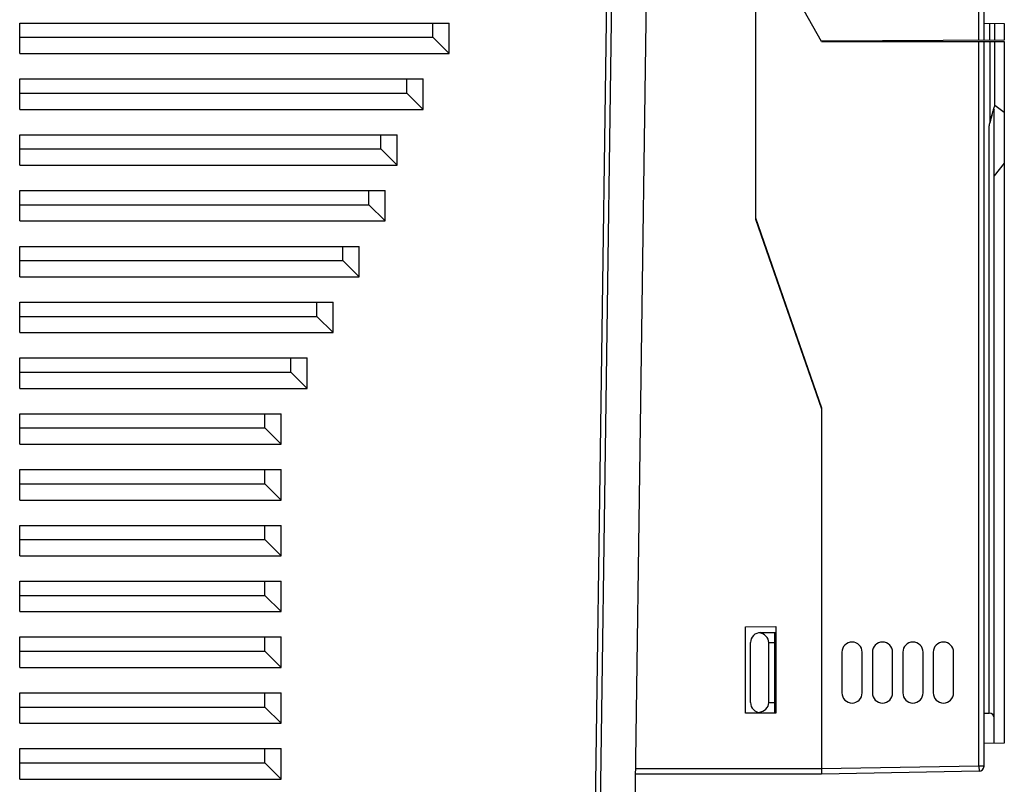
# Model space of a CAD drawing. Header units: millimetres. Extents: x 1117 to 38156, y -1945 to 7303.
# Tile 88 of 256: x 3745 to 3842, y 779 to 855. Entities that reach past the tile are written whole.
import ezdxf

# ---------------------------------------------------------------- set-up
doc = ezdxf.new("R2010")
doc.units = ezdxf.units.MM

msp = doc.modelspace()

# ---------------------------------------------------------------- linework, layer by layer
at = {"linetype": 'Continuous'}
for p, q in [((3805.65, 767.357), (3808.149, 947.292)), ((3805.655, 767.357), (3808.154, 947.296)), ((3804.198, 945.812), (3801.719, 767.288)), ((3804.693, 945.805), (3802.214, 767.297)), ((3839.654, 852.614), (3839.654, 867.448)), ((3840.154, 852.616), (3840.154, 867.491)), ((3817.654, 855.491), (3817.654, 834.991)), ((3824.154, 852.491), (3822.422, 855.491)), ((3745.154, 851.296), (3745.154, 854.296)), ((3745.154, 854.296), (3787.46, 854.296)), ((3785.86, 852.896), (3785.86, 854.296)), ((3787.46, 851.296), (3787.46, 854.296)), ((3840.154, 854.291), (3842.154, 854.256)), ((3840.744, 852.619), (3840.744, 854.28)), ((3841.235, 852.622), (3841.235, 854.272)), ((3842.154, 854.256), (3842.154, 852.627)), ((3745.154, 852.896), (3785.86, 852.896)), ((3785.86, 852.896), (3787.46, 851.296)), ((3842.154, 852.627), (3824.13, 852.532)), ((3824.154, 852.491), (3842.154, 852.491)), ((3830.954, 852.491), (3830.954, 852.568)), ((3831.954, 852.491), (3831.954, 852.573)), ((3839.654, 781.061), (3839.654, 852.491)), ((3840.154, 781.061), (3840.154, 852.491)), ((3840.755, 844.54), (3840.755, 852.491)), ((3841.237, 846.186), (3841.237, 852.491)), ((3842.154, 852.491), (3842.154, 783.326)), ((3745.154, 851.296), (3787.46, 851.296)), ((3745.154, 845.796), (3745.154, 848.796)), ((3745.154, 848.796), (3784.895, 848.796)), ((3783.295, 847.396), (3783.295, 848.796)), ((3784.895, 845.796), (3784.895, 848.796)), ((3745.154, 847.396), (3783.295, 847.396)), ((3783.295, 847.396), (3784.895, 845.796)), ((3842.154, 845.491), (3841.237, 846.186)), ((3745.154, 845.796), (3784.895, 845.796)), ((3841.154, 783.308), (3841.154, 845.739)), ((3840.663, 786.294), (3840.663, 844.155)), ((3745.154, 840.296), (3745.154, 843.296)), ((3745.154, 843.296), (3782.331, 843.296)), ((3780.731, 841.896), (3780.731, 843.296)), ((3782.331, 840.296), (3782.331, 843.296)), ((3745.154, 841.896), (3780.731, 841.896)), ((3780.731, 841.896), (3782.331, 840.296)), ((3745.154, 840.296), (3782.331, 840.296)), ((3842.154, 840.491), (3841.154, 839.248)), ((3745.154, 834.796), (3745.154, 837.796)), ((3745.154, 837.796), (3781.165, 837.796)), ((3779.565, 836.396), (3779.565, 837.796)), ((3781.165, 834.796), (3781.165, 837.796)), ((3745.154, 836.396), (3779.565, 836.396)), ((3779.565, 836.396), (3781.165, 834.796)), ((3745.154, 834.796), (3781.165, 834.796)), ((3817.654, 835.091), (3824.154, 816.391)), ((3817.654, 834.991), (3824.154, 816.291)), ((3745.154, 829.296), (3745.154, 832.296)), ((3745.154, 832.296), (3778.6, 832.296)), ((3777, 830.896), (3777, 832.296)), ((3778.6, 829.296), (3778.6, 832.296)), ((3745.154, 830.896), (3777, 830.896)), ((3777, 830.896), (3778.6, 829.296)), ((3745.154, 829.296), (3778.6, 829.296)), ((3745.154, 823.796), (3745.154, 826.796)), ((3745.154, 826.796), (3776.036, 826.796)), ((3774.436, 825.396), (3774.436, 826.796)), ((3776.036, 823.796), (3776.036, 826.796)), ((3745.154, 825.396), (3774.436, 825.396)), ((3774.436, 825.396), (3776.036, 823.796)), ((3745.154, 823.796), (3776.036, 823.796)), ((3745.154, 818.296), (3745.154, 821.296)), ((3745.154, 821.296), (3773.471, 821.296)), ((3771.871, 819.896), (3771.871, 821.296)), ((3773.471, 818.296), (3773.471, 821.296)), ((3745.154, 819.896), (3771.871, 819.896)), ((3771.871, 819.896), (3773.471, 818.296)), ((3745.154, 818.296), (3773.471, 818.296)), ((3745.154, 812.796), (3745.154, 815.796)), ((3745.154, 815.796), (3770.906, 815.796)), ((3769.306, 814.396), (3769.306, 815.796)), ((3770.906, 812.796), (3770.906, 815.796)), ((3824.154, 816.391), (3824.154, 780.291)), ((3745.154, 814.396), (3769.306, 814.396)), ((3769.306, 814.396), (3770.906, 812.796)), ((3745.154, 812.796), (3770.906, 812.796)), ((3745.154, 807.296), (3745.154, 810.296)), ((3745.154, 810.296), (3770.906, 810.296)), ((3769.306, 808.896), (3769.306, 810.296)), ((3770.906, 807.296), (3770.906, 810.296)), ((3745.154, 808.896), (3769.306, 808.896)), ((3769.306, 808.896), (3770.906, 807.296)), ((3745.154, 807.296), (3770.906, 807.296)), ((3745.154, 801.796), (3745.154, 804.796)), ((3745.154, 804.796), (3770.906, 804.796)), ((3769.306, 803.396), (3769.306, 804.796)), ((3770.906, 801.796), (3770.906, 804.796)), ((3745.154, 803.396), (3769.306, 803.396)), ((3769.306, 803.396), (3770.906, 801.796)), ((3745.154, 801.796), (3770.906, 801.796)), ((3745.154, 796.296), (3745.154, 799.296)), ((3745.154, 799.296), (3770.906, 799.296)), ((3769.306, 797.896), (3769.306, 799.296)), ((3770.906, 796.296), (3770.906, 799.296)), ((3745.154, 797.896), (3769.306, 797.896)), ((3769.306, 797.896), (3770.906, 796.296)), ((3745.154, 796.296), (3770.906, 796.296)), ((3816.654, 794.791), (3819.654, 794.843)), ((3816.654, 786.291), (3816.654, 794.791)), ((3819.654, 794.843), (3819.654, 786.291)), ((3745.154, 790.796), (3745.154, 793.796)), ((3745.154, 793.796), (3770.906, 793.796)), ((3769.306, 792.396), (3769.306, 793.796)), ((3770.906, 790.796), (3770.906, 793.796)), ((3818.145, 794.238), (3819.654, 794.251)), ((3819.554, 786.331), (3819.554, 794.251)), ((3817.154, 787.343), (3817.154, 793.238)), ((3818.954, 793.245), (3819.554, 793.25)), ((3818.954, 787.336), (3818.954, 793.245)), ((3745.154, 792.396), (3769.306, 792.396)), ((3769.306, 792.396), (3770.906, 790.796)), ((3826.154, 792.291), (3826.154, 788.291)), ((3828.154, 788.291), (3828.154, 792.291)), ((3829.154, 792.291), (3829.154, 788.291)), ((3831.154, 788.291), (3831.154, 792.291)), ((3832.154, 792.291), (3832.154, 788.291)), ((3834.154, 788.291), (3834.154, 792.291)), ((3835.154, 792.291), (3835.154, 788.291)), ((3837.154, 788.291), (3837.154, 792.291)), ((3745.154, 790.796), (3770.906, 790.796)), ((3745.154, 785.296), (3745.154, 788.296)), ((3745.154, 788.296), (3770.906, 788.296)), ((3769.306, 786.896), (3769.306, 788.296)), ((3770.906, 785.296), (3770.906, 788.296)), ((3745.154, 786.896), (3769.306, 786.896)), ((3769.306, 786.896), (3770.906, 785.296)), ((3818.954, 787.336), (3819.554, 787.331)), ((3819.654, 786.291), (3816.654, 786.291)), ((3818.145, 786.343), (3819.654, 786.33)), ((3840.154, 786.291), (3840.663, 786.294)), ((3745.154, 785.296), (3770.906, 785.296)), ((3745.154, 779.796), (3745.154, 782.796)), ((3745.154, 782.796), (3770.906, 782.796)), ((3769.306, 781.396), (3769.306, 782.796)), ((3770.906, 779.796), (3770.906, 782.796)), ((3842.154, 783.326), (3840.154, 783.291)), ((3745.154, 781.396), (3769.306, 781.396)), ((3769.306, 781.396), (3770.906, 779.796)), ((3839.654, 781.061), (3824.154, 780.791)), ((3840.154, 781.061), (3839.654, 781.061)), ((3839.654, 781.061), (3839.663, 780.561)), ((3824.154, 780.291), (3805.835, 780.291)), ((3824.154, 780.791), (3805.842, 780.791)), ((3839.663, 780.561), (3824.154, 780.291)), ((3745.154, 779.796), (3770.906, 779.796))]:
    msp.add_line(p, q, dxfattribs=at)
for centre, radius, start, end in [((3818.154, 793.238), 1, 90.5, 180), ((3827.154, 792.291), 1, 0, 180), ((3830.154, 792.291), 1, 0, 180), ((3833.154, 792.291), 1, 0, 180), ((3836.154, 792.291), 1, 0, 180), ((3827.154, 788.291), 1, 180, 0), ((3830.154, 788.291), 1, 180, 0), ((3833.154, 788.291), 1, 180, 0), ((3836.154, 788.291), 1, 180, 0), ((3818.154, 787.343), 1, 180, 269.5), ((3839.654, 781.061), 0.5, 271, 0)]:
    msp.add_arc(centre, radius, start, end, dxfattribs=at)
for centre, major_axis, ratio, start_param, end_param in [((3817.754, 793.235), (1.2, 0.034), 0.833157, 6.259403, 7.65133), ((3817.754, 787.347), (1.2, -0.034), 0.833157, 4.915041, 6.306967), ((3840.654, 785.794), (0.356, 0.36), 0.975618, -0.779229, 0.774114)]:
    msp.add_ellipse(centre, major_axis=major_axis, ratio=ratio, start_param=start_param, end_param=end_param, dxfattribs=at)
for points, knots in [([(3841.237, 846.186), (3841.229, 846.191), (3841.212, 846.167), (3841.201, 846.146), (3841.183, 846.105), (3841.162, 846.051), (3841.138, 845.981), (3841.114, 845.908), (3841.083, 845.807), (3841.061, 845.731), (3841.046, 845.679)], [0, 0, 0, 0, 0.049664, 0.098844, 0.156745, 0.284829, 0.421821, 0.563259, 0.707319, 1, 1, 1, 1]), ([(3840.755, 844.544), (3840.771, 844.607), (3840.805, 844.731), (3840.852, 844.918), (3840.902, 845.103), (3840.944, 845.257), (3840.979, 845.378), (3841.006, 845.467), (3841.034, 845.555), (3841.058, 845.626), (3841.077, 845.681), (3841.092, 845.718), (3841.107, 845.752), (3841.12, 845.777), (3841.13, 845.79), (3841.136, 845.797), (3841.144, 845.798), (3841.148, 845.791), (3841.151, 845.782), (3841.154, 845.764), (3841.154, 845.75), (3841.154, 845.739)], [0, 0, 0, 0, 0.139884, 0.279904, 0.419327, 0.557786, 0.626395, 0.694325, 0.761179, 0.826145, 0.85739, 0.887188, 0.914614, 0.937568, 0.946317, 0.952467, 0.956529, 0.961264, 0.968144, 0.97719, 1, 1, 1, 1]), ([(3841.046, 845.679), (3841.019, 845.586), (3840.916, 845.21), (3840.823, 844.83), (3840.755, 844.544)], [0, 0, 0, 0, 0.247928, 1, 1, 1, 1])]:
    msp.add_open_spline(points, degree=3, knots=knots, dxfattribs=at)
msp.add_open_spline([(3840.663, 844.155), (3840.693, 844.283), (3840.725, 844.411), (3840.755, 844.54)], degree=3, dxfattribs=at)

doc.saveas('drawing.dxf')
